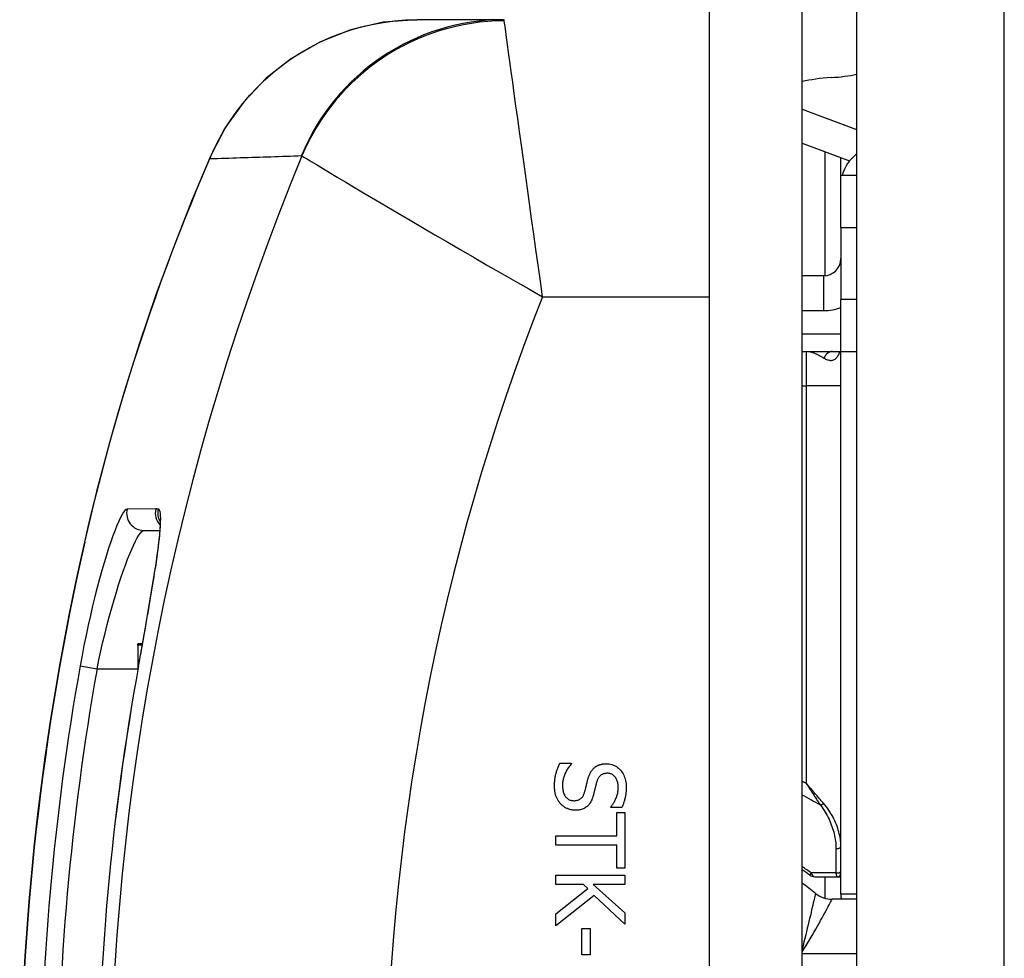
# Model space of a CAD drawing. Header units: inches. Extents: x 4.4 to 77.6, y 5.7 to 46.5.
# Tile 9 of 33: x 4.431 to 4.991, y 26.264 to 26.798. Entities that reach past the tile are written whole.
import ezdxf

# ---------------------------------------------------------------- set-up
doc = ezdxf.new("R2010")
doc.units = ezdxf.units.IN
doc.header["$MEASUREMENT"] = 0
doc.layers.add('Visible Edges(ANSI)', color=7, linetype='Continuous', lineweight=25)
doc.layers.add('Visible Tangent Edges(ANSI)', color=7, linetype='Continuous', lineweight=25)

msp = doc.modelspace()

# ---------------------------------------------------------------- linework, layer by layer
at = {"layer": 'Visible Edges(ANSI)'}
for p, q in [((4.907398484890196, 31.08855220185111), (4.907398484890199, 21.25655220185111)), ((4.823460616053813, 31.02655220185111), (4.823460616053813, 21.3185522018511)), ((4.876460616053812, 21.3185522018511), (4.876460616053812, 31.02655220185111)), ((4.706748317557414, 26.79755219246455), (4.657508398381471, 26.79755219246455)), ((4.876460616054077, 26.74673822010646), (4.907398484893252, 26.73521774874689)), ((4.87646061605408, 26.727343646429), (4.903404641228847, 26.71731038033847)), ((4.889550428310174, 26.65192716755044), (4.889550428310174, 26.72246933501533)), ((4.907398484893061, 26.70900889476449), (4.898460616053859, 26.70900889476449)), ((4.898460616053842, 26.67948133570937), (4.898460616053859, 26.70900889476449)), ((4.898460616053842, 26.67948133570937), (4.898460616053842, 26.63853645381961)), ((4.888618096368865, 26.65188291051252), (4.876460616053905, 26.65188291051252)), ((4.898460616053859, 26.60900889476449), (4.898460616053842, 26.63853645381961)), ((4.8764606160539, 26.60900889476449), (4.898460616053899, 26.60900889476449)), ((4.898460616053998, 26.58932385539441), (4.898460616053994, 26.60900889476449)), ((4.898460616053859, 26.60900889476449), (4.907398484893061, 26.60900889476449)), ((4.898460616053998, 26.56625298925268), (4.898460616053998, 26.58932385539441)), ((4.898460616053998, 26.44814275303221), (4.898460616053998, 26.56625298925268)), ((4.502042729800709, 26.507197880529), (4.511131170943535, 26.507197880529)), ((4.498657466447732, 26.44187820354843), (4.498657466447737, 26.4427114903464)), ((4.501260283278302, 26.4427114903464), (4.498657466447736, 26.4427114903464)), ((4.898460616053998, 26.32760681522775), (4.898460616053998, 26.44814275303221)), ((4.498657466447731, 26.44187820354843), (4.4986574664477, 26.43138523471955)), ((4.499216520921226, 26.43138523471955), (4.4986574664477, 26.43138523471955)), ((4.4986574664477, 26.43138523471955), (4.4986574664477, 26.42831050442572)), ((4.738645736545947, 26.37486866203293), (4.745218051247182, 26.37486866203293)), ((4.745218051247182, 26.37486866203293), (4.745218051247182, 26.37448580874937)), ((4.767551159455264, 26.3496322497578), (4.767551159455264, 26.35001510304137)), ((4.773804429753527, 26.3496322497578), (4.767551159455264, 26.3496322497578)), ((4.770996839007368, 26.33358431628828), (4.770996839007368, 26.34679275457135)), ((4.770996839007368, 26.34679275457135), (4.775654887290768, 26.34679275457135)), ((4.775654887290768, 26.34679275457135), (4.775654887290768, 26.31514354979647)), ((4.736284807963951, 26.32835198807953), (4.736284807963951, 26.33358431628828)), ((4.736284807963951, 26.33358431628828), (4.770996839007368, 26.33358431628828)), ((4.770996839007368, 26.32835198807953), (4.736284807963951, 26.32835198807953)), ((4.770996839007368, 26.31514354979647), (4.770996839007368, 26.32835198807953)), ((4.898460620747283, 26.31365667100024), (4.898460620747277, 26.32760680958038)), ((4.775654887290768, 26.31514354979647), (4.770996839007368, 26.31514354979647)), ((4.736284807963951, 26.30592316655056), (4.736284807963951, 26.31115549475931)), ((4.736284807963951, 26.31115549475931), (4.775654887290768, 26.31115549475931)), ((4.775654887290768, 26.31115549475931), (4.775654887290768, 26.30592316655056)), ((4.883654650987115, 26.31034747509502), (4.896492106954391, 26.31034747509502)), ((4.889550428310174, 26.29807809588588), (4.889550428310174, 26.31034747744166)), ((4.896492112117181, 26.31034747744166), (4.898460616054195, 26.31034747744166)), ((4.898460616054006, 26.30035615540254), (4.898460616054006, 26.31268788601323)), ((4.898460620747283, 26.31268787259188), (4.898460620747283, 26.31365667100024)), ((4.752013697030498, 26.30592316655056), (4.736284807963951, 26.30592316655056)), ((4.736284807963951, 26.28923714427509), (4.754597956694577, 26.30362604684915)), ((4.754597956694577, 26.30362604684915), (4.752013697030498, 26.30592316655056)), ((4.775654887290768, 26.30592316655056), (4.757565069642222, 26.30592316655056)), ((4.757565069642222, 26.30592316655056), (4.775654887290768, 26.28977951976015)), ((4.758075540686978, 26.29970180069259), (4.736284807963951, 26.28244149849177)), ((4.775654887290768, 26.28339863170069), (4.758075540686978, 26.29970180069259)), ((4.907398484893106, 26.2975522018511), (4.89348746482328, 26.2975522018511)), ((4.736284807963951, 26.28244149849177), (4.736284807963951, 26.28923714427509)), ((4.775654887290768, 26.28977951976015), (4.775654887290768, 26.28339863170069)), ((4.751120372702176, 26.26601071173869), (4.751120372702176, 26.28091008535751)), ((4.751120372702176, 26.28091008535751), (4.755906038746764, 26.28091008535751)), ((4.755906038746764, 26.28091008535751), (4.755906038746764, 26.26601071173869)), ((4.755906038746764, 26.26601071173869), (4.751120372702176, 26.26601071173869))]:
    msp.add_line(p, q, dxfattribs=at)
at = {"layer": 'Visible Edges(ANSI)', "flags": 128}
for points in [[(4.657508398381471, 26.79755219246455), (4.638218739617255, 26.79606353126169), (4.619580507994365, 26.79173172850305), (4.602118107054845, 26.78481890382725), (4.585993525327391, 26.77553555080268), (4.571577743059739, 26.76422385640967), (4.559014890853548, 26.75110445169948), (4.548464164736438, 26.73640247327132), (4.540079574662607, 26.72031855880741)], [(4.540079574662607, 26.72031855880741), (4.529218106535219, 26.69446403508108), (4.518811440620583, 26.6680288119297), (4.50890991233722, 26.64108206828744), (4.499560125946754, 26.6137009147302), (4.490787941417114, 26.5859154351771), (4.482612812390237, 26.55774083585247), (4.475073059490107, 26.52926682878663), (4.46820167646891, 26.50059429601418)], [(4.511206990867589, 26.51330914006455), (4.511268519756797, 26.51260242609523), (4.511296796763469, 26.5108167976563), (4.510956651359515, 26.50497756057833), (4.510048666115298, 26.49670739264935), (4.508608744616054, 26.48638443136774)], [(4.499004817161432, 26.43022305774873), (4.501731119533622, 26.44535041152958), (4.504313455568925, 26.46007503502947), (4.506634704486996, 26.47385548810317), (4.508608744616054, 26.48638443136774)], [(4.735582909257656, 26.36194736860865), (4.735589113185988, 26.36265103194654), (4.735607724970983, 26.36333697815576), (4.735638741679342, 26.36400519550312), (4.735682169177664, 26.36465569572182), (4.73573800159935, 26.36528846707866), (4.735806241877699, 26.36590350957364), (4.735886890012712, 26.36650083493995), (4.735979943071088, 26.3670804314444), (4.736085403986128, 26.36764231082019), (4.73620327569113, 26.36818644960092), (4.736333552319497, 26.36871288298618), (4.736476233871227, 26.36922157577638), (4.736627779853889, 26.36971896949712), (4.736784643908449, 26.37021150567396), (4.736946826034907, 26.37069916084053), (4.737114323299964, 26.37118193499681), (4.73728713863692, 26.37165982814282), (4.737465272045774, 26.37213286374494), (4.737648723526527, 26.37260101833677), (4.737837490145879, 26.37306429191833), (4.73803157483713, 26.37352268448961), (4.738230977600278, 26.373976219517), (4.738435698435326, 26.37442487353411), (4.738645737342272, 26.37486867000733)], [(4.745218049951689, 26.37448581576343), (4.744821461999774, 26.37405032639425), (4.744439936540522, 26.37360533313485), (4.744073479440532, 26.37315081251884), (4.743722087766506, 26.37268674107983), (4.743385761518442, 26.37221316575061), (4.74306450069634, 26.37173006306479), (4.742758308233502, 26.37123743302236), (4.742467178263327, 26.37073527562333), (4.742191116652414, 26.37022356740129), (4.741930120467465, 26.36970235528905), (4.741684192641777, 26.36917161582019), (4.741453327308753, 26.36863134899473), (4.741239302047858, 26.36808797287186), (4.741043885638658, 26.36754791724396), (4.740867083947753, 26.36701119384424), (4.740708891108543, 26.36647779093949), (4.740569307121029, 26.36594772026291), (4.740448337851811, 26.36542095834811), (4.740345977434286, 26.36489752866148), (4.740262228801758, 26.36437741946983), (4.740197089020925, 26.36386063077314), (4.740150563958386, 26.36334717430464), (4.740122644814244, 26.36283702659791), (4.740113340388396, 26.36233022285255)], [(4.754502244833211, 26.36552065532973), (4.754594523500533, 26.36585798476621), (4.754690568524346, 26.36618933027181), (4.75479037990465, 26.36651468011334), (4.754893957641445, 26.3668340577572), (4.755001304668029, 26.36714745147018), (4.755112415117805, 26.36745487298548), (4.755227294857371, 26.36775629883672), (4.755345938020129, 26.36805174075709), (4.755468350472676, 26.36834121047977), (4.755594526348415, 26.36862469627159), (4.755724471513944, 26.36890219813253), (4.755858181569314, 26.3691737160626), (4.755997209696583, 26.36943969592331), (4.756143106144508, 26.36970059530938), (4.756295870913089, 26.36995637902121), (4.756455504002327, 26.3702070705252), (4.756622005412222, 26.37045266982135), (4.756795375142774, 26.37069317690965), (4.756975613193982, 26.37092856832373), (4.757162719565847, 26.37115889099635), (4.757356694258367, 26.37138409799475), (4.757557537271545, 26.37160421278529), (4.757765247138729, 26.371819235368), (4.757979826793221, 26.37202916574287)], [(4.757979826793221, 26.37202916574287), (4.758200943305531, 26.37222745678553), (4.758428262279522, 26.3724182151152), (4.758661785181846, 26.37260146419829), (4.758901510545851, 26.372777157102), (4.759147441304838, 26.37294531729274), (4.759399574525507, 26.37310594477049), (4.759657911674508, 26.37325903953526), (4.75992245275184, 26.37340460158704), (4.760193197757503, 26.37354263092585), (4.760470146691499, 26.37367312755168), (4.760753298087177, 26.37379609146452), (4.761042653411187, 26.37391152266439), (4.761338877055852, 26.37401855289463), (4.761642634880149, 26.37411624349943), (4.761953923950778, 26.37420464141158), (4.762272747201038, 26.37428374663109), (4.762599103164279, 26.37435353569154), (4.762932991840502, 26.37441403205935), (4.763274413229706, 26.37446521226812), (4.763623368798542, 26.37450707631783), (4.763979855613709, 26.3745396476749), (4.764343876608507, 26.37456290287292), (4.764715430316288, 26.37457686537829), (4.765094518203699, 26.37458151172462)], [(4.765094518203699, 26.37458151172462), (4.765881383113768, 26.37455560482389), (4.766646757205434, 26.37447783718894), (4.767390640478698, 26.37434823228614), (4.768113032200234, 26.37416676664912), (4.768813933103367, 26.37393346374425), (4.769493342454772, 26.37364832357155), (4.77015126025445, 26.37331132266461), (4.770787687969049, 26.37292248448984), (4.771402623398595, 26.37248180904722), (4.771996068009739, 26.37198929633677), (4.772568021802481, 26.37144492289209), (4.773118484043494, 26.37084871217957), (4.773635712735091, 26.37021239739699), (4.774107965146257, 26.36954771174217), (4.77453524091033, 26.36885467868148), (4.774917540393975, 26.36813327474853), (4.775254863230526, 26.36738352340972), (4.775547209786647, 26.36660541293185), (4.775794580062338, 26.36579894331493), (4.775996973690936, 26.36496410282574), (4.776154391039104, 26.3641009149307), (4.776266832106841, 26.36320935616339), (4.776334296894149, 26.36228944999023), (4.776356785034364, 26.361341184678)], [(4.752715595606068, 26.35840597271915), (4.752799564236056, 26.35870695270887), (4.75288132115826, 26.35900373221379), (4.752960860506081, 26.35929629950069), (4.753038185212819, 26.35958466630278), (4.753113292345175, 26.35986880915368), (4.753186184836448, 26.36014875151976), (4.753256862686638, 26.36042448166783), (4.753325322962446, 26.3606959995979), (4.753391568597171, 26.36096330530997), (4.753455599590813, 26.36122641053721), (4.753517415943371, 26.36148530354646), (4.753577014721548, 26.3617399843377), (4.753637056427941, 26.36199776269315), (4.75370020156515, 26.36226596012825), (4.753766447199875, 26.36254457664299), (4.753835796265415, 26.36283360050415), (4.753908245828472, 26.36313303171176), (4.753983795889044, 26.36344288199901), (4.754062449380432, 26.3637631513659), (4.754144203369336, 26.36409382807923), (4.754229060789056, 26.364434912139), (4.754317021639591, 26.3647864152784), (4.754408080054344, 26.36514833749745), (4.754502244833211, 26.36552065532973)], [(4.76563689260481, 26.36912586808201), (4.765229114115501, 26.36911666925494), (4.764835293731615, 26.36908908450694), (4.76445543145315, 26.36904311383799), (4.764089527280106, 26.36897874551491), (4.763737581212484, 26.3688959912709), (4.763399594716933, 26.36879485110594), (4.763075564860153, 26.36867532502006), (4.762765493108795, 26.36853740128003), (4.762469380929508, 26.36838109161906), (4.762187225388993, 26.36820639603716), (4.761919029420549, 26.36801330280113), (4.761664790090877, 26.36780182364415), (4.761423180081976, 26.36757307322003), (4.761192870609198, 26.36732813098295), (4.760973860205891, 26.36706703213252), (4.760766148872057, 26.36678975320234), (4.760569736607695, 26.3664962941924), (4.760384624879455, 26.36618666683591), (4.760210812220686, 26.36586085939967), (4.760048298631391, 26.36551888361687), (4.759897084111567, 26.36516073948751), (4.759757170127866, 26.3647864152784), (4.759628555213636, 26.36439592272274), (4.759511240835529, 26.36398925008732)], [(4.771826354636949, 26.36099023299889), (4.771814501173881, 26.36158677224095), (4.771778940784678, 26.36216404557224), (4.771719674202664, 26.36272204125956), (4.77163669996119, 26.36326075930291), (4.771530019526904, 26.36378021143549), (4.771399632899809, 26.3642803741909), (4.771245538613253, 26.36476127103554), (4.77106773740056, 26.36522289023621), (4.770866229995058, 26.36566523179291), (4.77064101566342, 26.36608829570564), (4.770392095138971, 26.3664920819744), (4.770119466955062, 26.36687660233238), (4.769827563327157, 26.36723586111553), (4.769520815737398, 26.36756387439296), (4.76919922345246, 26.36786065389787), (4.768862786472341, 26.36812618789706), (4.768511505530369, 26.36836048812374), (4.768145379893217, 26.3685635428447), (4.76776441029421, 26.36873536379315), (4.7673685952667, 26.36887593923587), (4.766957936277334, 26.36898528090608), (4.766532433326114, 26.36906338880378), (4.766092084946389, 26.36911023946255), (4.76563689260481, 26.36912586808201)], [(4.739156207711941, 26.35167413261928), (4.738874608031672, 26.35199141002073), (4.738604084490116, 26.35231576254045), (4.738344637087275, 26.35264721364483), (4.738096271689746, 26.35298576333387), (4.737858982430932, 26.35333138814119), (4.737632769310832, 26.35368411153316), (4.737417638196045, 26.3540439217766), (4.737213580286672, 26.35441083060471), (4.737020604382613, 26.35478481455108), (4.736838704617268, 26.35516589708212), (4.736667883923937, 26.35555406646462), (4.73650813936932, 26.35594933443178), (4.736360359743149, 26.3563565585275), (4.736225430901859, 26.35678061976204), (4.736103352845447, 26.35722151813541), (4.735994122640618, 26.35767925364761), (4.735897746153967, 26.35815383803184), (4.735814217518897, 26.35864525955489), (4.735743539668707, 26.35915350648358), (4.735685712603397, 26.3596786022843), (4.735640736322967, 26.36022053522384), (4.735608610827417, 26.36077930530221), (4.735589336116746, 26.36135491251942), (4.735582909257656, 26.36194736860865)], [(4.740113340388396, 26.36233022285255), (4.740125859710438, 26.36162178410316), (4.740163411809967, 26.36094281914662), (4.74022600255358, 26.36029331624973), (4.740313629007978, 26.3596732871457), (4.740426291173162, 26.35908272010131), (4.740563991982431, 26.35852162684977), (4.740726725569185, 26.35798999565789), (4.740914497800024, 26.35748782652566), (4.741127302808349, 26.35701513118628), (4.741365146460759, 26.35657190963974), (4.741628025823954, 26.35615815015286), (4.741915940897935, 26.35577385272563), (4.742224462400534, 26.35541969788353), (4.742549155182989, 26.35509633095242), (4.742890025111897, 26.35480376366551), (4.74324706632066, 26.35454198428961), (4.743620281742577, 26.35431101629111), (4.744009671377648, 26.3541108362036), (4.744415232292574, 26.3539414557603), (4.744836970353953, 26.353802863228), (4.745274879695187, 26.3536950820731), (4.745728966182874, 26.3536180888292), (4.746199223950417, 26.3535718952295), (4.746685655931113, 26.353556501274)], [(4.759511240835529, 26.36398925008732), (4.759435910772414, 26.36370753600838), (4.759358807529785, 26.36341541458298), (4.759279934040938, 26.36311287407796), (4.759199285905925, 26.36279992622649), (4.759116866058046, 26.36247655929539), (4.759032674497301, 26.36214277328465), (4.758946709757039, 26.36179859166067), (4.758858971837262, 26.36144397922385), (4.758769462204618, 26.36107895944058), (4.758678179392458, 26.36070353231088), (4.758585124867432, 26.36031768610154), (4.758490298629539, 26.35992143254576), (4.758395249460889, 26.3595256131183), (4.758301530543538, 26.35914110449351), (4.758209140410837, 26.358767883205), (4.758118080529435, 26.35840597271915), (4.758028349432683, 26.35805534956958), (4.757939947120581, 26.35771603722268), (4.757852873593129, 26.35738802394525), (4.757767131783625, 26.3570712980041), (4.757682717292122, 26.35676588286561), (4.757599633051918, 26.3564717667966), (4.757517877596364, 26.35618894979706), (4.757437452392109, 26.35591742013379)], [(4.767551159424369, 26.3500151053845), (4.76783519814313, 26.35033613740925), (4.768113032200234, 26.35067180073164), (4.768384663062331, 26.35102208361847), (4.768650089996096, 26.35138699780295), (4.768909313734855, 26.35176651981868), (4.769162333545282, 26.35216067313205), (4.769409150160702, 26.35256945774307), (4.76964976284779, 26.35299285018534), (4.769884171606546, 26.35343087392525), (4.770112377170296, 26.35388351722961), (4.770334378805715, 26.35435078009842), (4.770550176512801, 26.35483267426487), (4.770754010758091, 26.35532387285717), (4.770940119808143, 26.35581904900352), (4.771108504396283, 26.35631822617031), (4.771259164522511, 26.35682138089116), (4.771392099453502, 26.35732853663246), (4.771507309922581, 26.3578396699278), (4.771604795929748, 26.35835479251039), (4.771684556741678, 26.35887390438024), (4.771746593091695, 26.35939700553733), (4.7717909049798, 26.35992409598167), (4.771817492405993, 26.36045516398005), (4.771826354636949, 26.36099023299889)], [(4.776356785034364, 26.361341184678), (4.776352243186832, 26.36079082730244), (4.776338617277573, 26.36024579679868), (4.776315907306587, 26.35970608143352), (4.776284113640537, 26.35917168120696), (4.776243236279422, 26.358642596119), (4.776193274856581, 26.35811882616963), (4.776134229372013, 26.35760038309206), (4.77606610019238, 26.35708725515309), (4.775988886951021, 26.35657944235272), (4.775902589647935, 26.35607694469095), (4.775807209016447, 26.35557977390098), (4.77570274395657, 26.3550879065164), (4.775589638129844, 26.35460158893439), (4.77546833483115, 26.35412103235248), (4.775338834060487, 26.3536462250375), (4.775201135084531, 26.35317719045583), (4.775055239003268, 26.35271390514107), (4.774901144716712, 26.35225639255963), (4.77473885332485, 26.3518046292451), (4.774568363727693, 26.35135863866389), (4.774389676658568, 26.3509183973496), (4.774202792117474, 26.35048391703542), (4.774007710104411, 26.35005520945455), (4.773804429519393, 26.3496322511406)], [(4.746685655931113, 26.353556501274), (4.74707293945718, 26.35356458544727), (4.747447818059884, 26.35358883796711), (4.747810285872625, 26.35362928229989), (4.748160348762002, 26.35368588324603), (4.748498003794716, 26.35375866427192), (4.748823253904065, 26.35384762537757), (4.749136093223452, 26.35395275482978), (4.749436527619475, 26.35407405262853), (4.749724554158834, 26.35421153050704), (4.750000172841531, 26.3543651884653), (4.750263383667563, 26.35453501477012), (4.750514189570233, 26.3547210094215), (4.750753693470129, 26.35492451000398), (4.750983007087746, 26.3551468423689), (4.751202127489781, 26.35538800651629), (4.751411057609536, 26.35564801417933), (4.751609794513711, 26.35592684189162), (4.751798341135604, 26.35622450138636), (4.751976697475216, 26.35654100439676), (4.752144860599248, 26.35687632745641), (4.7523028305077, 26.35723049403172), (4.75245061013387, 26.35760348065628), (4.752588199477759, 26.35799531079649), (4.752715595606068, 26.35840597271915)], [(4.757437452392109, 26.35591742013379), (4.75722132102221, 26.35525718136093), (4.756987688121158, 26.35462706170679), (4.756736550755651, 26.35402708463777), (4.756467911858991, 26.35345723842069), (4.756181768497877, 26.35291752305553), (4.755878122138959, 26.35240793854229), (4.755556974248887, 26.35192848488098), (4.755218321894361, 26.3514791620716), (4.754862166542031, 26.35105997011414), (4.754488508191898, 26.3506709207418), (4.754097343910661, 26.3503119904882), (4.75368867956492, 26.34998320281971), (4.753263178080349, 26.34968253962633), (4.752821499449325, 26.34940802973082), (4.752363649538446, 26.3491596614), (4.751889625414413, 26.34893744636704), (4.751399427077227, 26.34874136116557), (4.750893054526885, 26.34857142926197), (4.75037050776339, 26.34842763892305), (4.749831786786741, 26.34830999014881), (4.749276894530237, 26.34821848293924), (4.748705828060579, 26.34815312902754), (4.748118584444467, 26.34811390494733), (4.747515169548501, 26.34810083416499)], [(4.747515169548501, 26.34810083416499), (4.747127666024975, 26.34810736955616), (4.746741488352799, 26.34812697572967), (4.746356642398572, 26.34815966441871), (4.745973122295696, 26.3482054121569), (4.745590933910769, 26.34826423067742), (4.745210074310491, 26.34833613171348), (4.744830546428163, 26.34842110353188), (4.744452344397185, 26.34851913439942), (4.744075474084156, 26.3486302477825), (4.743699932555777, 26.34875443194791), (4.743325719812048, 26.34889168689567), (4.742952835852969, 26.34904201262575), (4.742585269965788, 26.34920408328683), (4.742227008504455, 26.34937657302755), (4.74187805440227, 26.34955947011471), (4.741538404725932, 26.3497527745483), (4.741208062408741, 26.34995649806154), (4.740887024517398, 26.35017064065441), (4.740575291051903, 26.35039519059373), (4.740272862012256, 26.35063014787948), (4.739979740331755, 26.35087552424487), (4.739695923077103, 26.3511313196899), (4.739421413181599, 26.35139752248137), (4.739156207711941, 26.35167413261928)]]:
    msp.add_lwpolyline(points, dxfattribs=at)
at = {"layer": 'Visible Edges(ANSI)'}
for centre, radius, start, end in [((4.888618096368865, 26.66172543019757), 0.0098425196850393, 270, 0), ((5.912328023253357, 26.17255220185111), 1.480916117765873, 167.2020884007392, 192.7979115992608), ((5.912328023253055, 26.17255220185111), 1.43661990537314, 169.6675684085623, 190.3324315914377), ((4.780350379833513, 26.17255220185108), 0.1712598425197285, 54.1013900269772, 55.86149184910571), ((4.883654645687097, 26.31526873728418), 0.0049212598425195, 234.1013900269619, 270), ((4.896492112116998, 26.31231598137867), 0.0019685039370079, 270, 0), ((4.780350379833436, 26.17255220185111), 0.1649999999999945, 51.05755873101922, 54.3743949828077), ((4.89348746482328, 26.3125522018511), 0.0149999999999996, 231.0575587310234, 270.0000000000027), ((4.922476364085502, 26.30035615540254), 0.0240157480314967, 180, 186.7048488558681)]:
    msp.add_arc(centre, radius, start, end, dxfattribs=at)
for centre, major_axis, ratio, start_param, end_param in [((4.902791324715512, 26.75478713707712), (-0.0393700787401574, -5.7e-15), 0.2588190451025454, 4.96506923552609, 5.444982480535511), ((4.883106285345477, 26.77451945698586), (0.0393700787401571, 5.6e-15), 0.258819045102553, 4.965069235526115, 5.377341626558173), ((4.922476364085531, 26.70321231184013), (-0.0240157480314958, 5.48e-14), 0.9659258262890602, 5.3911549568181, 6.03062859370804)]:
    msp.add_ellipse(centre, major_axis=major_axis, ratio=ratio, start_param=start_param, end_param=end_param, dxfattribs=at)
at = {"layer": 'Visible Tangent Edges(ANSI)'}
for p, q in [((4.991398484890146, 21.25655220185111), (4.991398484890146, 31.08855220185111)), ((4.898460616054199, 26.70900889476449), (4.898460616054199, 26.71915140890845)), ((4.898460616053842, 26.67948133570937), (4.907398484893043, 26.67948133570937)), ((4.888618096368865, 26.65188291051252), (4.888618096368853, 26.63219787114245)), ((4.728772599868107, 26.64007188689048), (4.823460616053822, 26.64007188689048)), ((4.907398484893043, 26.63853645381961), (4.898460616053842, 26.63853645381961)), ((4.876460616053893, 26.63219787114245), (4.888618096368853, 26.63219787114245)), ((4.898460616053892, 26.61885141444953), (4.876460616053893, 26.61885141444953)), ((4.878775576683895, 26.60900889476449), (4.878775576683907, 26.58932385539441)), ((4.876460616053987, 26.58932385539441), (4.878775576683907, 26.58932385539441)), ((4.898460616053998, 26.58932385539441), (4.878775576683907, 26.58932385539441)), ((4.878775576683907, 26.58932385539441), (4.878775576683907, 26.36337018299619)), ((4.508823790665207, 26.51939270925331), (4.49251769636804, 26.51936706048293)), ((4.46842080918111, 26.5005445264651), (4.468201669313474, 26.50059430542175)), ((4.501111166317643, 26.44187820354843), (4.498657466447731, 26.44187820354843)), ((4.465785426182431, 26.43017691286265), (4.475438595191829, 26.42845771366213)), ((4.475438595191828, 26.42845771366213), (4.498657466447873, 26.42845771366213)), ((4.499041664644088, 26.43021634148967), (4.499004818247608, 26.43022305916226)), ((4.880769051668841, 26.31128224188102), (4.881614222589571, 26.31244985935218)), ((4.89560752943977, 26.31258195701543), (4.881614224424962, 26.3124498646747)), ((4.907398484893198, 26.30035615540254), (4.898460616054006, 26.30035615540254)), ((4.907398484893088, 26.2665522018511), (4.876460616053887, 26.2665522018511))]:
    msp.add_line(p, q, dxfattribs=at)
at = {"layer": 'Visible Tangent Edges(ANSI)', "flags": 128}
for points in [[(4.5395990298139, 26.71857641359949), (4.542066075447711, 26.72413884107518), (4.544799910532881, 26.72958121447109), (4.547793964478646, 26.73489245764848), (4.551041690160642, 26.74006158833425), (4.554536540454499, 26.74507757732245), (4.558271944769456, 26.74992944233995), (4.562241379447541, 26.75460620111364), (4.566438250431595, 26.75909682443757), (4.570857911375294, 26.76339159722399), (4.575503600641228, 26.7674873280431), (4.580365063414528, 26.77137303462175), (4.585429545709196, 26.77503590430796), (4.590684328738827, 26.77846331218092), (4.596116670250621, 26.78164258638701), (4.601713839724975, 26.78456100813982), (4.607463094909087, 26.78720590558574), (4.613355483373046, 26.78956784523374), (4.619385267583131, 26.791642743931), (4.625538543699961, 26.79342130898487), (4.631801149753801, 26.79489410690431), (4.63815892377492, 26.79605175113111), (4.644585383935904, 26.79688382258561), (4.651044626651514, 26.79738473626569), (4.657508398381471, 26.79755219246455)], [(4.706965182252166, 26.796952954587), (4.706958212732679, 26.79700185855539), (4.706951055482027, 26.79704869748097), (4.706943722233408, 26.79709342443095), (4.706936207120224, 26.7971361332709), (4.706928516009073, 26.79717673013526), (4.706920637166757, 26.79721521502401), (4.706912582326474, 26.79725163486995), (4.706904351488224, 26.79728598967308), (4.70689593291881, 26.79731823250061), (4.706887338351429, 26.79734841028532), (4.70687856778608, 26.79737652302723), (4.706869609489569, 26.79740252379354), (4.706860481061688, 26.79742645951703), (4.706851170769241, 26.79744828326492), (4.706841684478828, 26.79746804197), (4.70683201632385, 26.79748573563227), (4.706822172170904, 26.79750131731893), (4.706812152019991, 26.79751483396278), (4.706801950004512, 26.79752623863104), (4.706791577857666, 26.79753557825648), (4.706781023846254, 26.79754285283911), (4.706770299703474, 26.79754806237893), (4.706759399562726, 26.79755115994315), (4.706748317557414, 26.79755219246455)], [(4.728772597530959, 26.64007188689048), (4.727522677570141, 26.64898639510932), (4.726272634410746, 26.65791113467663), (4.725026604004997, 26.66681658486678), (4.723789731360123, 26.6756659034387), (4.722566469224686, 26.68442689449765), (4.7213599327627, 26.69307684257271), (4.720173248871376, 26.70159303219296), (4.719009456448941, 26.7099531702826), (4.717869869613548, 26.71814758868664), (4.716758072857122, 26.72614981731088), (4.715678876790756, 26.73392442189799), (4.714637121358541, 26.74143578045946), (4.713637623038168, 26.74864831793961), (4.712685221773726, 26.75552655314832), (4.711784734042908, 26.76203491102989), (4.710941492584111, 26.7681341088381), (4.710163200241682, 26.7737671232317), (4.7094552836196, 26.77889392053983), (4.708822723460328, 26.78347751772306), (4.708270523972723, 26.78748088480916), (4.707803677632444, 26.79086708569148), (4.707427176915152, 26.79359913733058), (4.707146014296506, 26.79564010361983), (4.706965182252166, 26.796952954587)], [(4.468420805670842, 26.50054452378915), (4.470617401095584, 26.51004074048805), (4.472889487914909, 26.51952299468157), (4.475235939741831, 26.52898757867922), (4.477655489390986, 26.53843071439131), (4.480146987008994, 26.54784869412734), (4.482709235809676, 26.55723776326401), (4.485341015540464, 26.56659419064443), (4.488041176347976, 26.5759142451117), (4.490808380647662, 26.58519412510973), (4.493640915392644, 26.59443073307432), (4.496537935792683, 26.60362331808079), (4.499498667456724, 26.61277131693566), (4.502522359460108, 26.62187411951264), (4.505608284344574, 26.63093120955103), (4.508755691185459, 26.63994202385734), (4.511963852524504, 26.64890599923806), (4.515231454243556, 26.6578210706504), (4.518556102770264, 26.66668249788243), (4.521935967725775, 26.67548751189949), (4.525369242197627, 26.68423353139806), (4.528854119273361, 26.69291792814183), (4.532388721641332, 26.7015381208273), (4.535971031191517, 26.7100917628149), (4.5395990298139, 26.71857641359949)], [(4.5395990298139, 26.71857641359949), (4.541763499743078, 26.71864409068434), (4.543928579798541, 26.71871190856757), (4.546094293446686, 26.71878000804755), (4.548260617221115, 26.7188482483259), (4.550427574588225, 26.7189167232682), (4.552595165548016, 26.71898538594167), (4.554763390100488, 26.71905428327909), (4.556932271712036, 26.7191233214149), (4.559101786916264, 26.71919259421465), (4.561271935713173, 26.71926210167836), (4.563442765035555, 26.71933179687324), (4.565614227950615, 26.71940167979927), (4.567786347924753, 26.71947179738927), (4.569959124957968, 26.71954214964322), (4.572132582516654, 26.71961264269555), (4.574306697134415, 26.71968341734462), (4.57648149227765, 26.71975437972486), (4.578656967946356, 26.71982552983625), (4.580833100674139, 26.71989691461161), (4.583009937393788, 26.71996853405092), (4.585187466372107, 26.7200403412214), (4.587365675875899, 26.72011238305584), (4.58954457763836, 26.72018461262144), (4.591724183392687, 26.72025712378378)], [(4.591724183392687, 26.72025712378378), (4.591735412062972, 26.72025726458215), (4.591746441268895, 26.72025693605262), (4.591757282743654, 26.72025613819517), (4.59176792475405, 26.7202548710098), (4.591778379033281, 26.72025313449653), (4.591788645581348, 26.72025092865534), (4.591798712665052, 26.72024825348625), (4.591808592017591, 26.72024510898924), (4.59181826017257, 26.72024149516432), (4.591827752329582, 26.72023741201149), (4.591837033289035, 26.72023285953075), (4.591846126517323, 26.72022783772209), (4.591855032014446, 26.72022229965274), (4.591863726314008, 26.72021633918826), (4.591872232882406, 26.72020990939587), (4.591880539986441, 26.72020301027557), (4.591888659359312, 26.72019564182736), (4.591896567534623, 26.72018775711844), (4.591904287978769, 26.72017945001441), (4.591911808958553, 26.72017062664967), (4.591919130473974, 26.72016138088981), (4.591926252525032, 26.72015166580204), (4.591933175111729, 26.72014143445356), (4.59193990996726, 26.72013078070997)], [(4.59193990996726, 26.72013078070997), (4.593076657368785, 26.71944471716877), (4.594844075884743, 26.71837868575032), (4.597210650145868, 26.71695286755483), (4.6001448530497, 26.71518758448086), (4.60361518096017, 26.71310306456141), (4.607590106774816, 26.71071967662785), (4.612038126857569, 26.70805755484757), (4.616927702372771, 26.70513706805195), (4.622224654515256, 26.70198018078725), (4.627880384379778, 26.69861800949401), (4.63386125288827, 26.6950719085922), (4.640136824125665, 26.69136112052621), (4.646676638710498, 26.6875048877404), (4.653450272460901, 26.68352249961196), (4.660427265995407, 26.67943324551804), (4.667577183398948, 26.67525632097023), (4.67487748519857, 26.67100613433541), (4.682319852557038, 26.66668803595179), (4.689885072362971, 26.66231380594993), (4.697553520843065, 26.65789545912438), (4.705305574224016, 26.65344510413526), (4.713113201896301, 26.64897926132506), (4.720944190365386, 26.64451660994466), (4.728772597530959, 26.64007188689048)], [(4.878775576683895, 26.60900890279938), (4.879206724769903, 26.60899909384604), (4.879637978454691, 26.60897018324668), (4.880069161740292, 26.60892273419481), (4.880500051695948, 26.60885735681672), (4.880930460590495, 26.60877470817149), (4.881360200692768, 26.60867539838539), (4.881789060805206, 26.60856008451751), (4.882216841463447, 26.60842932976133), (4.88264334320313, 26.60828383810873), (4.883068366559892, 26.60812515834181), (4.88349170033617, 26.60795441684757), (4.883913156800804, 26.60777292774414), (4.884332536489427, 26.60758181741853), (4.884749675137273, 26.60738225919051), (4.885164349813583, 26.60717552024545), (4.88557638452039, 26.60696268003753), (4.885985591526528, 26.60674500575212), (4.886391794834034, 26.60652352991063), (4.886794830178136, 26.60629914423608), (4.887194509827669, 26.6060728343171), (4.887590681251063, 26.60584549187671), (4.887983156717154, 26.60561800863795), (4.888371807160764, 26.6053909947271), (4.888756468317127, 26.60516515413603)], [(4.888756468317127, 26.60516515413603), (4.889259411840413, 26.60488468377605), (4.889760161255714, 26.60463631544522), (4.890257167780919, 26.60442122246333), (4.890748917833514, 26.60424048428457), (4.891233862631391, 26.60409518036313), (4.891710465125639, 26.603986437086), (4.892177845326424, 26.60391538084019), (4.892635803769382, 26.6038829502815), (4.893083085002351, 26.60389003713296), (4.893518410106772, 26.60393753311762), (4.893940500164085, 26.6040262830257), (4.894348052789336, 26.60415713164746), (4.894739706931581, 26.60433082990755), (4.895113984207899, 26.60454704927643), (4.89547055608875, 26.60480625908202), (4.89580929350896, 26.6051090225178), (4.896129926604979, 26.60545594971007), (4.89643122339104, 26.60584652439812), (4.896711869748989, 26.60627943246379), (4.896970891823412, 26.60675284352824), (4.897207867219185, 26.60726441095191), (4.897422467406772, 26.60781160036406), (4.89761518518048, 26.60839422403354), (4.897786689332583, 26.60901087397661)], [(4.49251769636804, 26.51936706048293), (4.491942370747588, 26.51916883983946), (4.491274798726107, 26.51858098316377), (4.490520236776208, 26.51761109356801), (4.489683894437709, 26.51626679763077), (4.488771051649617, 26.51455574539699), (4.487786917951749, 26.51248558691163), (4.486736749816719, 26.51006394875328), (4.485625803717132, 26.50729845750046), (4.484460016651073, 26.50419854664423), (4.483250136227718, 26.5007863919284), (4.482004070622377, 26.49707966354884), (4.480728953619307, 26.49309438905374), (4.479431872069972, 26.48884654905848), (4.478119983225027, 26.48435214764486), (4.476800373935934, 26.47962716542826), (4.475480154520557, 26.47468760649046), (4.474168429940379, 26.46955841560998), (4.472874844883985, 26.46427223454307), (4.471604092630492, 26.45884215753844), (4.470360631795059, 26.45328064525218), (4.469149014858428, 26.44760025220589), (4.467976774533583, 26.4418285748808), (4.466853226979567, 26.43600881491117), (4.465785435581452, 26.43017692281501)], [(4.508774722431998, 26.48706927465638), (4.509138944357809, 26.48952468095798), (4.509481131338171, 26.49190217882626), (4.509800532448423, 26.49419845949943), (4.510096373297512, 26.49641021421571), (4.510367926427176, 26.49853413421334), (4.510614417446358, 26.50056691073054), (4.510835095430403, 26.50250525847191), (4.51102925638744, 26.5043458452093), (4.511196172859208, 26.50608587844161), (4.51133572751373, 26.50772580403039), (4.511447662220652, 26.50926456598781), (4.511531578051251, 26.51070059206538), (4.511587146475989, 26.51203231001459), (4.51161401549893, 26.51325817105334), (4.511611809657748, 26.51437657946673), (4.511580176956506, 26.51538600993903), (4.511518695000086, 26.51628498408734), (4.511427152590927, 26.51707195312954), (4.511305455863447, 26.51774501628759), (4.511153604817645, 26.51830224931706), (4.510971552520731, 26.51874172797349), (4.510759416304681, 26.51906202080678), (4.510517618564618, 26.5192626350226), (4.510246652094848, 26.51934317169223)], [(4.510246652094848, 26.51934317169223), (4.510187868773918, 26.51934727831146), (4.510129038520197, 26.51935119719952), (4.510070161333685, 26.51935495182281), (4.510011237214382, 26.51935854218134), (4.509952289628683, 26.5193619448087), (4.509893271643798, 26.51936515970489), (4.509834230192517, 26.51936821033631), (4.509775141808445, 26.51937107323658), (4.509716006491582, 26.51937377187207), (4.509656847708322, 26.5193762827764), (4.509597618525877, 26.51937862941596), (4.509538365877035, 26.51938078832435), (4.509479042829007, 26.51938278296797), (4.509419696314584, 26.51938456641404), (4.509360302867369, 26.51938620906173), (4.509300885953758, 26.51938764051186), (4.509241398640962, 26.51938890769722), (4.509181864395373, 26.51938998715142), (4.509122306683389, 26.51939090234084), (4.509062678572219, 26.51939162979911), (4.509003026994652, 26.5193921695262), (4.508943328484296, 26.51939252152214), (4.508883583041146, 26.51939270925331), (4.508823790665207, 26.51939270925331)], [(4.475438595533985, 26.42845770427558), (4.476499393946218, 26.43360702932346), (4.477615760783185, 26.43874555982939), (4.478780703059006, 26.44384161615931), (4.479984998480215, 26.44885701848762), (4.481221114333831, 26.45376740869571), (4.4824845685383, 26.45856173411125), (4.483770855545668, 26.46322894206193), (4.485075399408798, 26.46775748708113), (4.486388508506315, 26.47211855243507), (4.487701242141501, 26.47629012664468), (4.489006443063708, 26.48025803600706), (4.490297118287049, 26.48400822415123), (4.491566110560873, 26.48752651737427), (4.492806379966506, 26.49079883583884), (4.494010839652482, 26.49381102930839), (4.495171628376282, 26.49654749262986), (4.496278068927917, 26.49898865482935), (4.497324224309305, 26.50112616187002), (4.498304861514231, 26.50295332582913), (4.499214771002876, 26.50446338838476), (4.500048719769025, 26.50564961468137), (4.500801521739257, 26.50650526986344), (4.501467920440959, 26.50702359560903), (4.502042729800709, 26.507197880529)], [(4.499041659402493, 26.43021634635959), (4.49950472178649, 26.43276057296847), (4.499966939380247, 26.43530918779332), (4.500427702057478, 26.43785921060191), (4.500886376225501, 26.44040752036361), (4.501342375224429, 26.4429511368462), (4.501795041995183, 26.44548700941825), (4.502243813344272, 26.44801208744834), (4.502688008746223, 26.45052334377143), (4.503127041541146, 26.45301772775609), (4.50356027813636, 26.4554921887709), (4.503987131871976, 26.45794372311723), (4.504406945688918, 26.46036923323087), (4.504819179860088, 26.4627660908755), (4.505224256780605, 26.46513769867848), (4.505621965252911, 26.46748391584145), (4.506011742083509, 26.46980241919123), (4.506393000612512, 26.47209081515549), (4.50676515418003, 26.47434678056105), (4.507127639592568, 26.47656794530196), (4.507479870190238, 26.47875196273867), (4.507821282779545, 26.48089643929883), (4.508151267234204, 26.48299907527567), (4.508469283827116, 26.48505747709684), (4.508774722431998, 26.48706927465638)], [(4.888487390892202, 26.35214794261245), (4.888095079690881, 26.35259304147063), (4.887701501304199, 26.35304188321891), (4.887306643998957, 26.35349419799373), (4.886910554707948, 26.35394972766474), (4.886513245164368, 26.354408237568), (4.886114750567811, 26.35486945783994), (4.885715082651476, 26.35533313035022), (4.885314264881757, 26.35579900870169), (4.88491232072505, 26.3562668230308), (4.884509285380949, 26.35673633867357), (4.884105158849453, 26.35720728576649), (4.883699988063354, 26.35767941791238), (4.883293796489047, 26.35815253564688), (4.88288664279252, 26.35862649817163), (4.882478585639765, 26.35910111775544), (4.882069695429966, 26.35957618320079), (4.881660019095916, 26.36005151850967), (4.881249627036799, 26.36052692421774), (4.880838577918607, 26.36100222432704), (4.880426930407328, 26.36147719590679), (4.88001474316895, 26.36195168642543), (4.879602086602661, 26.36242546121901), (4.879189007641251, 26.36289836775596), (4.878775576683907, 26.36337018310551)], [(4.878775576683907, 26.36337018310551), (4.879119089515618, 26.36284332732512), (4.879462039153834, 26.3623156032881), (4.879804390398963, 26.3617872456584), (4.880146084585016, 26.36125846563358), (4.880487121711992, 26.36072950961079), (4.880827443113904, 26.3602005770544), (4.881167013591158, 26.35967190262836), (4.881505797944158, 26.35914372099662), (4.881843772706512, 26.35861623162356), (4.882180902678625, 26.35808968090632), (4.882517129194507, 26.35756429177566), (4.882852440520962, 26.35704027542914), (4.883186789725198, 26.35651781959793), (4.883520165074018, 26.35599712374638), (4.883852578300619, 26.35547850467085), (4.884184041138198, 26.35496223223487), (4.884514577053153, 26.35444863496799), (4.884844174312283, 26.35393797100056), (4.885172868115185, 26.35343056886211), (4.885500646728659, 26.35292671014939), (4.8858275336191, 26.35242668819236), (4.886153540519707, 26.35193080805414), (4.886478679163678, 26.35143935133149), (4.886802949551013, 26.35095263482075)], [(4.886802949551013, 26.35095263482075), (4.887530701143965, 26.35000414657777), (4.888224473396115, 26.34904098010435), (4.888884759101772, 26.34806436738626), (4.88951200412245, 26.34707551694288), (4.890106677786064, 26.34607567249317), (4.890669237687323, 26.3450660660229), (4.891200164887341, 26.34404792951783), (4.891699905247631, 26.34302248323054), (4.892168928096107, 26.34199097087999), (4.892607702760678, 26.34095461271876), (4.89301668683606, 26.3399146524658), (4.893396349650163, 26.33887229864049), (4.893747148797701, 26.337828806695), (4.894069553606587, 26.33678539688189), (4.894363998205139, 26.33574319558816), (4.894630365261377, 26.33470121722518), (4.894867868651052, 26.33365982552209), (4.895075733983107, 26.33262028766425), (4.895253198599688, 26.33158385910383), (4.895399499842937, 26.33055181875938), (4.895513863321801, 26.32952542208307), (4.895595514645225, 26.32850592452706), (4.895643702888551, 26.32749461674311), (4.895657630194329, 26.32649274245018)], [(4.898460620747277, 26.32760680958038), (4.898441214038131, 26.32861132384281), (4.898383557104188, 26.32962537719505), (4.898288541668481, 26.33064771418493), (4.898157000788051, 26.33167705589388), (4.897989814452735, 26.33271212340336), (4.89778783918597, 26.333751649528), (4.897551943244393, 26.33479435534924), (4.897282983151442, 26.33583898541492), (4.896981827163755, 26.33688424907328), (4.896649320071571, 26.33792978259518), (4.896285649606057, 26.33897657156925), (4.89589028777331, 26.3400235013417), (4.895462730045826, 26.34106931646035), (4.8950024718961, 26.34211280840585), (4.894508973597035, 26.34315272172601), (4.893981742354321, 26.34418783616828), (4.893420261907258, 26.34521690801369), (4.892824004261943, 26.34623872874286), (4.892192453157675, 26.34725203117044), (4.891525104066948, 26.34825561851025), (4.890821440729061, 26.34924822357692), (4.890080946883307, 26.35022863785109), (4.889303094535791, 26.35119562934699), (4.888487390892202, 26.35214794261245)], [(4.895657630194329, 26.32649274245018), (4.895655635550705, 26.32591670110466), (4.89565364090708, 26.32534036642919), (4.895651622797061, 26.32476373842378), (4.895649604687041, 26.32418680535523), (4.895647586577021, 26.32360957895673), (4.895645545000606, 26.32303204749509), (4.89564350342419, 26.32245421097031), (4.895641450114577, 26.32187605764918), (4.895639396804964, 26.32129759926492), (4.895637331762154, 26.32071883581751), (4.895635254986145, 26.32013975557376), (4.895633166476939, 26.31956034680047), (4.895631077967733, 26.31898063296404), (4.895628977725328, 26.31840059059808), (4.895626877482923, 26.31782023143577), (4.895624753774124, 26.31723954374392), (4.895622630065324, 26.31665851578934), (4.895620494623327, 26.31607717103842), (4.895618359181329, 26.31549548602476), (4.895616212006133, 26.31491346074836), (4.895614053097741, 26.31433109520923), (4.895611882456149, 26.31374840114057), (4.895609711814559, 26.31316534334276), (4.89560752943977, 26.31258195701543)], [(4.89560752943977, 26.31258195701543), (4.895633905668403, 26.31240293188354), (4.895661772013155, 26.31223065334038), (4.895691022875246, 26.31206528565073), (4.895721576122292, 26.31190695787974), (4.89575334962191, 26.311755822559), (4.895786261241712, 26.31161202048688), (4.895820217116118, 26.31147570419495), (4.895855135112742, 26.31134702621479), (4.895890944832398, 26.31122611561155), (4.895927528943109, 26.31111304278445), (4.895964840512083, 26.31100774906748), (4.896002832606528, 26.31091023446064), (4.896041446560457, 26.31082048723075), (4.896080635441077, 26.31073850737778), (4.896120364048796, 26.31066429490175), (4.896160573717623, 26.31059784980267), (4.896201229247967, 26.31053916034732), (4.896242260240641, 26.31048823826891), (4.896283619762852, 26.31044511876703), (4.896325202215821, 26.31040988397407), (4.896366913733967, 26.31038254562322), (4.8964086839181, 26.31036304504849), (4.896450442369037, 26.31035135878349), (4.896492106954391, 26.31034747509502)], [(4.884059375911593, 26.30088553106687), (4.884042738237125, 26.30081492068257), (4.883993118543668, 26.30060433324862), (4.883910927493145, 26.30025569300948), (4.883796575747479, 26.29977090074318), (4.883650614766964, 26.29915239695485), (4.883474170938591, 26.29840517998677), (4.883267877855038, 26.29753230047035), (4.883032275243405, 26.29653639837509), (4.882768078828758, 26.2954206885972), (4.882477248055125, 26.29419395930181), (4.882162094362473, 26.29286619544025), (4.881824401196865, 26.29144526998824), (4.881463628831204, 26.28992925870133), (4.881080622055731, 26.2883220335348), (4.880677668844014, 26.28663345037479), (4.880257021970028, 26.28487321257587), (4.879821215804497, 26.28305214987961), (4.879371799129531, 26.28117682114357), (4.878909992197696, 26.27925235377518), (4.878437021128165, 26.27728388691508), (4.877954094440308, 26.27527658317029), (4.877462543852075, 26.27323588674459), (4.876964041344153, 26.27116862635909), (4.87646032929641, 26.26908188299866)], [(4.876460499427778, 26.26753914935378), (4.877621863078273, 26.26943121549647), (4.878766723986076, 26.27131848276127), (4.879891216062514, 26.27319351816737), (4.880991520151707, 26.27504888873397), (4.882064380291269, 26.27687781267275), (4.883107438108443, 26.2786744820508), (4.884118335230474, 26.28043315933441), (4.885094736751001, 26.28214809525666), (4.88603416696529, 26.28381334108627), (4.886932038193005, 26.28541885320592), (4.887783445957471, 26.28695379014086), (4.888583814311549, 26.28840783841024), (4.889329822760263, 26.28977287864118), (4.890023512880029, 26.29105060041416), (4.890662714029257, 26.2922351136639), (4.89124283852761, 26.29331611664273), (4.891759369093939, 26.29428331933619), (4.892210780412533, 26.2951323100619), (4.892596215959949, 26.29586002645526), (4.892914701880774, 26.29646319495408), (4.89316409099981, 26.29693653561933), (4.893343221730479, 26.29727719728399), (4.893451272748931, 26.29748310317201), (4.893487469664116, 26.2975521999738)]]:
    msp.add_lwpolyline(points, dxfattribs=at)
at = {"layer": 'Visible Tangent Edges(ANSI)'}
for centre, radius, start, end in [((5.912328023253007, 26.17255220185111), 1.429428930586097, 157.4757106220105, 202.5242893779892), ((5.912328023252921, 26.17255220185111), 1.272547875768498, 158.4453396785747, 201.5546603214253), ((4.888618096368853, 26.66172543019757), 0.0295275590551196, 270, 289.4712206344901), ((5.912328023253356, 26.17255220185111), 1.480691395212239, 167.202088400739, 192.7979115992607), ((5.912328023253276, 26.17255220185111), 1.469304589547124, 169.9016803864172, 190.0983196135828), ((5.912328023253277, 26.17255220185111), 1.459499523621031, 169.9016803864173, 190.0983196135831), ((5.912328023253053, 26.17255220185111), 1.4365824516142, 169.6675684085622, 190.3324315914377), ((4.780350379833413, 26.17255220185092), 0.2147068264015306, 62.71501224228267, 63.40796716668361), ((4.780350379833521, 26.17255220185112), 0.2077471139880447, 59.17522614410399, 62.4429940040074), ((4.780350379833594, 26.17255220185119), 0.172701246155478, 54.10139002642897, 56.18511096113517)]:
    msp.add_arc(centre, radius, start, end, dxfattribs=at)
for centre, major_axis, ratio, start_param, end_param in [((4.706748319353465, 26.6725522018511), (0, 0.125), 0.9955445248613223, 1.060147e-10, 1.179227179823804), ((4.706965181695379, 26.67242860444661), (-0.1039484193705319, -0.0694242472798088), 0.9945112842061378, 4.126091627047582, 5.298686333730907), ((4.59426370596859, 26.69683268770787), (-0.0541841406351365, 0.0234858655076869), 0.3284054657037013, 4.85e-12, 0.0924049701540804), ((4.92247636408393, 26.6911211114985), (-0.0240157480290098, -6.403e-13), 0.9659258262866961, 5.391154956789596, 5.402601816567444), ((4.893746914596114, 26.59916637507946), (-1e-16, 0.0098425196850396), 0.6395386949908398, 0, 0.9153972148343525), ((4.502042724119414, 26.51704039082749), (1e-16, -0.0098425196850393), 0.9959690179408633, 4.473741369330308, 6.283185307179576), ((4.518342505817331, 26.51704039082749), (-2.319e-13, 0.0098425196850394), 0.9959637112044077, 1.329465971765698, 2.337684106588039), ((4.51976488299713, 26.51698893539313), (0.0007111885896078, 0.0098167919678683), 0.9960830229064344, 1.401296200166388, 2.170318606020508), ((4.518342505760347, 26.48492526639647), (-0.0097337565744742, 0.0014591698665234), 0.6332459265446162, 6.170334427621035, 6.283185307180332), ((4.887516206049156, 26.35214794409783), (-0.0015405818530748, -0.0012254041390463), 0.3329377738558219, 0.8478940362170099, 1.967208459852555), ((4.89649211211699, 26.32760681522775), (0.0019685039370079, 0), 0.624870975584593, 4.274624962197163, 6.283185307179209), ((4.883654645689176, 26.31526873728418), (0, -0.0049212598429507), 0.5058131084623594, 5.322301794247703, 6.283185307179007), ((4.896492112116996, 26.31365666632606), (0.0019685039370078, 0), 0.6111348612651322, 4.246328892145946, 6.28318530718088)]:
    msp.add_ellipse(centre, major_axis=major_axis, ratio=ratio, start_param=start_param, end_param=end_param, dxfattribs=at)

doc.saveas('drawing.dxf')
